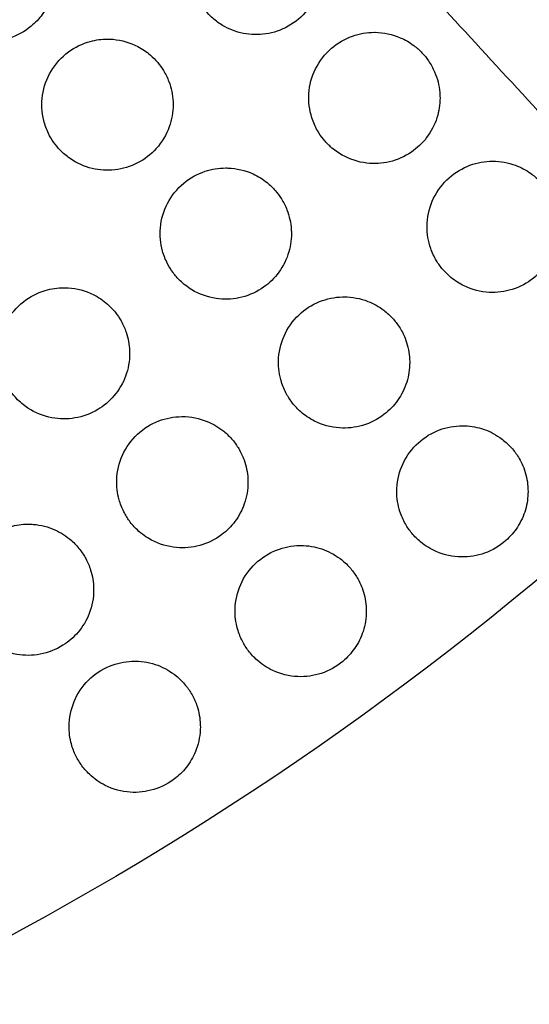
# Model space of a CAD drawing. Header units: millimetres. Extents: x -125 to 375, y 0 to 433.
# Tile 27 of 50: x 87 to 110, y 272 to 317. Entities that reach past the tile are written whole.
import ezdxf

# ---------------------------------------------------------------- set-up
doc = ezdxf.new("R2010")
doc.units = ezdxf.units.MM
doc.layers.add('Layer 01', color=18, linetype='Continuous', true_color=0x000000)

msp = doc.modelspace()

# ---------------------------------------------------------------- linework, layer by layer
at = {"layer": 'Layer 01', "extrusion": (0.138761, -0.24034, -0.96072)}
msp.add_arc((216.506, -300.819, -142.395), 139, 73.7656, 106.2344, dxfattribs=at)
at = {"layer": 'Layer 01'}
for points, degree in [([(0, 433.013, 76), (60.501, 367.083, 83.178), (121.001, 301.152, 90.355)], 2), ([(93.69, 313.022, 88.942), (93.69, 312.679, 88.975), (93.631, 312.337, 89.006), (93.516, 312.013, 89.035)], 3), ([(105.893, 313.331, 89.023), (105.893, 313.025, 89.055), (105.846, 312.721, 89.087), (105.754, 312.428, 89.117)], 3), ([(99.099, 307.127, 89.589), (99.099, 306.803, 89.621), (99.047, 306.48, 89.651), (98.943, 306.172, 89.679)], 3), ([(91.705, 301.653, 89.944), (91.705, 301.299, 89.976), (91.642, 300.947, 90.005), (91.519, 300.613, 90.031)], 3), ([(104.508, 301.233, 90.237), (104.508, 300.929, 90.266), (104.462, 300.626, 90.295), (104.37, 300.334, 90.322)], 3), ([(97.114, 295.759, 90.603), (97.114, 295.424, 90.633), (97.058, 295.09, 90.661), (96.947, 294.772, 90.686)], 3), ([(109.917, 295.339, 90.883), (109.917, 295.056, 90.911), (109.877, 294.773, 90.938), (109.798, 294.501, 90.963)], 3), ([(90.059, 290.84, 90.81), (90.059, 290.469, 90.841), (89.99, 290.101, 90.868), (89.856, 289.754, 90.892)], 3), ([(102.523, 289.865, 91.26), (102.523, 289.55, 91.288), (102.473, 289.236, 91.315), (102.375, 288.936, 91.34)], 3), ([(94.936, 284.575, 91.495), (94.936, 284.221, 91.524), (94.873, 283.869, 91.551), (94.75, 283.536, 91.574)], 3)]:
    msp.add_open_spline(points, degree=degree, dxfattribs=at)
for points, knots in [([(100.326, 318.265, 88.481), (100.198, 317.885, 88.52), (99.994, 317.535, 88.556), (99.474, 316.948, 88.614), (99.168, 316.713, 88.636), (98.503, 316.381, 88.665), (98.153, 316.279, 88.672), (97.454, 316.206, 88.674), (97.111, 316.229, 88.668), (96.446, 316.39, 88.646), (96.13, 316.527, 88.629), (95.683, 316.818, 88.595), (95.534, 316.938, 88.582), (95.29, 317.174, 88.556), (95.19, 317.286, 88.543), (95.004, 317.53, 88.517), (94.919, 317.662, 88.503), (94.737, 317.998, 88.468), (94.653, 318.207, 88.446), (94.487, 318.806, 88.384), (94.458, 319.205, 88.344), (94.556, 319.989, 88.266), (94.682, 320.367, 88.228), (95.073, 321.055, 88.161), (95.336, 321.357, 88.132), (95.943, 321.826, 88.087), (96.275, 321.996, 88.072), (96.908, 322.184, 88.055), (97.195, 322.226, 88.052), (97.484, 322.226, 88.053)], [0, 0, 0, 0, 1.211001, 1.211001, 2.363343, 2.363343, 3.449553, 3.449553, 4.476866, 4.476866, 5.507428, 5.507428, 6.082593, 6.082593, 6.53354, 6.53354, 7.008262, 7.008262, 7.686949, 7.686949, 8.884438, 8.884438, 10.075108, 10.075108, 11.271843, 11.271843, 12.386088, 12.386088, 13.256095, 13.256095, 13.256095, 13.256095]), ([(88.088, 317.858, 88.39), (87.994, 317.607, 88.412), (87.866, 317.37, 88.432), (87.561, 316.95, 88.466), (87.389, 316.767, 88.48), (86.906, 316.366, 88.508), (86.573, 316.182, 88.518), (85.876, 315.954, 88.525), (85.52, 315.904, 88.522), (84.827, 315.932, 88.504), (84.495, 316.002, 88.49), (83.897, 316.237, 88.455), (83.631, 316.392, 88.435), (83.257, 316.695, 88.399), (83.131, 316.817, 88.385), (82.923, 317.056, 88.358), (82.838, 317.17, 88.346), (82.677, 317.418, 88.32), (82.604, 317.554, 88.306), (82.447, 317.905, 88.271), (82.378, 318.125, 88.25), (82.261, 318.737, 88.192), (82.264, 319.133, 88.156), (82.421, 319.903, 88.09), (82.575, 320.27, 88.06), (83.017, 320.923, 88.009), (83.301, 321.204, 87.989), (83.94, 321.625, 87.962), (84.283, 321.769, 87.955), (84.854, 321.893, 87.954), (85.067, 321.916, 87.955), (85.281, 321.916, 87.959)], [0, 0, 0, 0, 0.809061, 0.809061, 1.562594, 1.562594, 2.69733, 2.69733, 3.769373, 3.769373, 4.782866, 4.782866, 5.70477, 5.70477, 6.233544, 6.233544, 6.660904, 6.660904, 7.125958, 7.125958, 7.820948, 7.820948, 9.005733, 9.005733, 10.192318, 10.192318, 11.383083, 11.383083, 12.493305, 12.493305, 13.139103, 13.139103, 13.139103, 13.139103]), ([(105.754, 312.428, 89.117), (105.65, 312.1, 89.151), (105.491, 311.792, 89.183), (105.087, 311.26, 89.236), (104.852, 311.036, 89.258), (104.281, 310.646, 89.294), (103.941, 310.496, 89.307), (103.242, 310.331, 89.319), (102.89, 310.311, 89.318), (102.148, 310.398, 89.303), (101.766, 310.522, 89.286), (101.232, 310.824, 89.251), (101.055, 310.95, 89.237), (100.774, 311.201, 89.209), (100.663, 311.318, 89.196), (100.462, 311.566, 89.169), (100.372, 311.697, 89.155), (100.187, 312.019, 89.121), (100.1, 312.215, 89.1), (99.921, 312.776, 89.042), (99.875, 313.152, 89.004), (99.925, 313.919, 88.927), (100.027, 314.303, 88.889), (100.378, 315.016, 88.818), (100.626, 315.337, 88.787), (101.212, 315.844, 88.738), (101.538, 316.034, 88.72), (102.213, 316.273, 88.699), (102.551, 316.331, 88.694), (102.893, 316.331, 88.695)], [0, 0, 0, 0, 1.039878, 1.039878, 2.012348, 2.012348, 3.122285, 3.122285, 4.172729, 4.172729, 5.36943, 5.36943, 6.021207, 6.021207, 6.506346, 6.506346, 6.984776, 6.984776, 7.628875, 7.628875, 8.76416, 8.76416, 9.952323, 9.952323, 11.162225, 11.162225, 12.288125, 12.288125, 13.315054, 13.315054, 13.315054, 13.315054]), ([(102.893, 316.331, 88.695), (102.903, 316.331, 88.695), (102.913, 316.331, 88.695), (103.321, 316.327, 88.697), (103.714, 316.244, 88.707), (104.299, 315.992, 88.736), (104.507, 315.871, 88.749), (104.831, 315.627, 88.776), (104.955, 315.516, 88.788), (105.177, 315.282, 88.813), (105.276, 315.161, 88.827), (105.475, 314.87, 88.858), (105.57, 314.699, 88.877), (105.776, 314.222, 88.928), (105.855, 313.907, 88.962), (105.889, 313.501, 89.005), (105.893, 313.416, 89.014), (105.893, 313.331, 89.023)], [13.315054, 13.315054, 13.315054, 13.315054, 13.345627, 13.345627, 14.542098, 14.542098, 15.262789, 15.262789, 15.764308, 15.764308, 16.235826, 16.235826, 16.827435, 16.827435, 17.803346, 17.803346, 18.060172, 18.060172, 18.060172, 18.060172]), ([(93.516, 312.013, 89.035), (93.385, 311.646, 89.068), (93.183, 311.308, 89.097), (92.68, 310.747, 89.141), (92.389, 310.523, 89.156), (91.741, 310.188, 89.175), (91.388, 310.081, 89.178), (90.681, 310.002, 89.171), (90.333, 310.023, 89.161), (89.631, 310.19, 89.131), (89.286, 310.344, 89.11), (88.812, 310.674, 89.069), (88.659, 310.805, 89.054), (88.414, 311.061, 89.025), (88.318, 311.18, 89.012), (88.141, 311.432, 88.985), (88.062, 311.566, 88.971), (87.902, 311.895, 88.938), (87.83, 312.093, 88.919), (87.685, 312.676, 88.862), (87.665, 313.07, 88.826), (87.779, 313.845, 88.758), (87.911, 314.219, 88.726), (88.317, 314.899, 88.671), (88.587, 315.198, 88.649), (89.208, 315.657, 88.617), (89.547, 315.82, 88.608), (90.162, 315.987, 88.603), (90.426, 316.022, 88.604), (90.69, 316.022, 88.608)], [0, 0, 0, 0, 1.175346, 1.175346, 2.27129, 2.27129, 3.370222, 3.370222, 4.410813, 4.410813, 5.541802, 5.541802, 6.149471, 6.149471, 6.609923, 6.609923, 7.079079, 7.079079, 7.713559, 7.713559, 8.893052, 8.893052, 10.078033, 10.078033, 11.28074, 11.28074, 12.401549, 12.401549, 13.19887, 13.19887, 13.19887, 13.19887]), ([(90.69, 316.022, 88.608), (90.775, 316.022, 88.609), (90.86, 316.018, 88.611), (91.342, 315.977, 88.622), (91.727, 315.865, 88.639), (92.285, 315.574, 88.675), (92.477, 315.443, 88.691), (92.772, 315.187, 88.72), (92.885, 315.074, 88.732), (93.084, 314.837, 88.758), (93.171, 314.715, 88.771), (93.348, 314.426, 88.801), (93.431, 314.256, 88.819), (93.609, 313.785, 88.867), (93.673, 313.475, 88.898), (93.689, 313.114, 88.933), (93.69, 313.068, 88.937), (93.69, 313.022, 88.942)], [13.19887, 13.19887, 13.19887, 13.19887, 13.455026, 13.455026, 14.65226, 14.65226, 15.349476, 15.349476, 15.831102, 15.831102, 16.283305, 16.283305, 16.852564, 16.852564, 17.804479, 17.804479, 17.943546, 17.943546, 17.943546, 17.943546]), ([(111.181, 306.594, 89.753), (111.092, 306.289, 89.785), (110.954, 305.999, 89.815), (110.606, 305.493, 89.866), (110.403, 305.275, 89.888), (109.879, 304.858, 89.928), (109.546, 304.682, 89.944), (108.852, 304.467, 89.961), (108.498, 304.422, 89.963), (107.748, 304.462, 89.952), (107.359, 304.561, 89.939), (106.784, 304.838, 89.906), (106.58, 304.968, 89.891), (106.26, 305.232, 89.861), (106.136, 305.354, 89.848), (105.916, 305.611, 89.82), (105.819, 305.745, 89.805), (105.626, 306.065, 89.771), (105.537, 306.255, 89.751), (105.355, 306.777, 89.697), (105.299, 307.119, 89.662), (105.305, 307.855, 89.587), (105.386, 308.244, 89.549), (105.693, 308.971, 89.476), (105.919, 309.303, 89.444), (106.474, 309.845, 89.391), (106.791, 310.056, 89.371), (107.468, 310.34, 89.344), (107.818, 310.419, 89.337), (108.216, 310.436, 89.337), (108.259, 310.437, 89.337), (108.302, 310.437, 89.337)], [0, 0, 0, 0, 0.960993, 0.960993, 1.854489, 1.854489, 2.977569, 2.977569, 4.041123, 4.041123, 5.236389, 5.236389, 5.96313, 5.96313, 6.486024, 6.486024, 6.984581, 6.984581, 7.615557, 7.615557, 8.654919, 8.654919, 9.840746, 9.840746, 11.039529, 11.039529, 12.177969, 12.177969, 13.247756, 13.247756, 13.376605, 13.376605, 13.376605, 13.376605]), ([(108.302, 310.437, 89.337), (108.656, 310.437, 89.338), (109.009, 310.374, 89.346), (109.588, 310.16, 89.371), (109.821, 310.037, 89.384), (110.181, 309.782, 89.412), (110.317, 309.667, 89.425), (110.556, 309.423, 89.451), (110.661, 309.298, 89.465), (110.868, 309.003, 89.497), (110.966, 308.83, 89.516), (111.171, 308.365, 89.566), (111.252, 308.063, 89.598), (111.296, 307.648, 89.642), (111.302, 307.543, 89.654), (111.302, 307.437, 89.665)], [13.376605, 13.376605, 13.376605, 13.376605, 14.445199, 14.445199, 15.235085, 15.235085, 15.772511, 15.772511, 16.264486, 16.264486, 16.861273, 16.861273, 17.800842, 17.800842, 18.121673, 18.121673, 18.121673, 18.121673]), ([(98.943, 306.172, 89.679), (98.831, 305.84, 89.709), (98.662, 305.529, 89.736), (98.24, 305.001, 89.779), (97.997, 304.782, 89.796), (97.412, 304.405, 89.821), (97.066, 304.263, 89.828), (96.359, 304.118, 89.828), (96.005, 304.108, 89.822), (95.264, 304.219, 89.797), (94.886, 304.355, 89.776), (94.353, 304.677, 89.735), (94.174, 304.816, 89.719), (93.894, 305.087, 89.688), (93.785, 305.211, 89.675), (93.593, 305.471, 89.647), (93.508, 305.607, 89.633), (93.339, 305.935, 89.599), (93.262, 306.129, 89.58), (93.112, 306.676, 89.526), (93.079, 307.035, 89.493), (93.145, 307.782, 89.425), (93.256, 308.162, 89.392), (93.62, 308.862, 89.334), (93.871, 309.175, 89.31), (94.464, 309.671, 89.273), (94.796, 309.856, 89.261), (95.458, 310.076, 89.251), (95.778, 310.127, 89.251), (96.099, 310.127, 89.256)], [0, 0, 0, 0, 1.057731, 1.057731, 2.036928, 2.036928, 3.151799, 3.151799, 4.208521, 4.208521, 5.40531, 5.40531, 6.086183, 6.086183, 6.581288, 6.581288, 7.064279, 7.064279, 7.693949, 7.693949, 8.775154, 8.775154, 9.958115, 9.958115, 11.153384, 11.153384, 12.285747, 12.285747, 13.253551, 13.253551, 13.253551, 13.253551]), ([(96.099, 310.127, 89.256), (96.131, 310.127, 89.257), (96.164, 310.127, 89.257), (96.594, 310.113, 89.265), (96.986, 310.021, 89.279), (97.578, 309.75, 89.314), (97.794, 309.616, 89.33), (98.124, 309.348, 89.361), (98.247, 309.229, 89.374), (98.463, 308.982, 89.401), (98.556, 308.856, 89.414), (98.741, 308.561, 89.446), (98.827, 308.39, 89.463), (99.007, 307.927, 89.511), (99.073, 307.627, 89.541), (99.097, 307.258, 89.577), (99.099, 307.192, 89.583), (99.099, 307.127, 89.589)], [13.253551, 13.253551, 13.253551, 13.253551, 13.350796, 13.350796, 14.549428, 14.549428, 15.312191, 15.312191, 15.828376, 15.828376, 16.301346, 16.301346, 16.878405, 16.878405, 17.801028, 17.801028, 17.99787, 17.99787, 17.99787, 17.99787]), ([(91.519, 300.613, 90.031), (91.396, 300.281, 90.056), (91.216, 299.974, 90.078), (90.774, 299.457, 90.11), (90.523, 299.245, 90.121), (89.924, 298.887, 90.134), (89.572, 298.757, 90.135), (88.857, 298.636, 90.123), (88.501, 298.64, 90.111), (87.762, 298.778, 90.076), (87.389, 298.928, 90.051), (86.862, 299.275, 90.005), (86.683, 299.425, 89.987), (86.409, 299.715, 89.954), (86.305, 299.846, 89.939), (86.124, 300.116, 89.911), (86.045, 300.256, 89.897), (85.893, 300.587, 89.864), (85.827, 300.781, 89.846), (85.704, 301.316, 89.797), (85.685, 301.662, 89.767), (85.771, 302.392, 89.709), (85.892, 302.768, 89.681), (86.274, 303.456, 89.635), (86.533, 303.761, 89.617), (87.141, 304.241, 89.594), (87.479, 304.418, 89.588), (88.122, 304.611, 89.59), (88.413, 304.653, 89.594), (88.705, 304.653, 89.602)], [0, 0, 0, 0, 1.066613, 1.066613, 2.04702, 2.04702, 3.166197, 3.166197, 4.228252, 4.228252, 5.428898, 5.428898, 6.130784, 6.130784, 6.632577, 6.632577, 7.1144, 7.1144, 7.731656, 7.731656, 8.77104, 8.77104, 9.949238, 9.949238, 11.14159, 11.14159, 12.279023, 12.279023, 13.159644, 13.159644, 13.159644, 13.159644]), ([(88.705, 304.653, 89.602), (88.768, 304.653, 89.604), (88.831, 304.651, 89.606), (89.293, 304.622, 89.62), (89.683, 304.518, 89.64), (90.276, 304.223, 89.681), (90.495, 304.075, 89.7), (90.823, 303.785, 89.734), (90.944, 303.658, 89.748), (91.15, 303.399, 89.776), (91.238, 303.268, 89.79), (91.408, 302.968, 89.821), (91.485, 302.796, 89.838), (91.64, 302.34, 89.882), (91.693, 302.049, 89.909), (91.704, 301.721, 89.938), (91.705, 301.687, 89.941), (91.705, 301.653, 89.944)], [13.159644, 13.159644, 13.159644, 13.159644, 13.350116, 13.350116, 14.551921, 14.551921, 15.345916, 15.345916, 15.872536, 15.872536, 16.346356, 16.346356, 16.913407, 16.913407, 17.801159, 17.801159, 17.903926, 17.903926, 17.903926, 17.903926]), ([(104.37, 300.334, 90.322), (104.276, 300.033, 90.349), (104.134, 299.748, 90.375), (103.78, 299.253, 90.417), (103.577, 299.041, 90.433), (103.049, 298.632, 90.463), (102.712, 298.46, 90.474), (102.01, 298.254, 90.481), (101.653, 298.215, 90.478), (100.9, 298.268, 90.458), (100.512, 298.375, 90.441), (99.928, 298.67, 90.402), (99.715, 298.814, 90.385), (99.39, 299.101, 90.352), (99.267, 299.231, 90.337), (99.054, 299.5, 90.308), (98.962, 299.637, 90.294), (98.784, 299.96, 90.26), (98.704, 300.148, 90.241), (98.547, 300.653, 90.191), (98.501, 300.978, 90.161), (98.518, 301.694, 90.094), (98.604, 302.08, 90.06), (98.92, 302.801, 89.998), (99.15, 303.129, 89.972), (99.712, 303.666, 89.93), (100.035, 303.874, 89.916), (100.72, 304.15, 89.9), (101.074, 304.223, 89.898), (101.457, 304.233, 89.903), (101.483, 304.233, 89.903), (101.508, 304.233, 89.904)], [0, 0, 0, 0, 0.954137, 0.954137, 1.833887, 1.833887, 2.963251, 2.963251, 4.034189, 4.034189, 5.233136, 5.233136, 6.004787, 6.004787, 6.541102, 6.541102, 7.040042, 7.040042, 7.654759, 7.654759, 8.637727, 8.637727, 9.818277, 9.818277, 11.013485, 11.013485, 12.15844, 12.15844, 13.235642, 13.235642, 13.312009, 13.312009, 13.312009, 13.312009]), ([(101.508, 304.233, 89.904), (101.881, 304.233, 89.909), (102.251, 304.163, 89.921), (102.858, 303.927, 89.952), (103.1, 303.791, 89.969), (103.467, 303.512, 90.001), (103.603, 303.388, 90.015), (103.837, 303.131, 90.043), (103.937, 303.001, 90.057), (104.132, 302.701, 90.089), (104.221, 302.529, 90.107), (104.403, 302.074, 90.153), (104.472, 301.784, 90.183), (104.504, 301.404, 90.22), (104.508, 301.318, 90.228), (104.508, 301.233, 90.237)], [13.312009, 13.312009, 13.312009, 13.312009, 14.435916, 14.435916, 15.270429, 15.270429, 15.823863, 15.823863, 16.318455, 16.318455, 16.903194, 16.903194, 17.798236, 17.798236, 18.056451, 18.056451, 18.056451, 18.056451]), ([(96.947, 294.772, 90.686), (96.846, 294.482, 90.709), (96.7, 294.208, 90.73), (96.346, 293.734, 90.762), (96.145, 293.533, 90.774), (95.617, 293.135, 90.794), (95.275, 292.967, 90.799), (94.565, 292.772, 90.795), (94.205, 292.739, 90.787), (93.45, 292.806, 90.758), (93.064, 292.921, 90.737), (92.472, 293.234, 90.692), (92.252, 293.391, 90.672), (91.923, 293.701, 90.635), (91.802, 293.838, 90.62), (91.597, 294.118, 90.59), (91.511, 294.259, 90.575), (91.347, 294.583, 90.543), (91.275, 294.768, 90.525), (91.141, 295.255, 90.48), (91.105, 295.562, 90.453), (91.13, 296.259, 90.394), (91.22, 296.642, 90.365), (91.544, 297.357, 90.313), (91.777, 297.682, 90.292), (92.347, 298.214, 90.262), (92.674, 298.419, 90.253), (93.368, 298.687, 90.249), (93.726, 298.756, 90.252), (94.095, 298.759, 90.261), (94.105, 298.759, 90.261), (94.114, 298.759, 90.262)], [0, 0, 0, 0, 0.928593, 0.928593, 1.780474, 1.780474, 2.916382, 2.916382, 3.994647, 3.994647, 5.19703, 5.19703, 6.010368, 6.010368, 6.559924, 6.559924, 7.058093, 7.058093, 7.655332, 7.655332, 8.583299, 8.583299, 9.758423, 9.758423, 10.95031, 10.95031, 12.102476, 12.102476, 13.187384, 13.187384, 13.215068, 13.215068, 13.215068, 13.215068]), ([(94.114, 298.759, 90.262), (94.504, 298.759, 90.272), (94.891, 298.683, 90.288), (95.523, 298.424, 90.327), (95.776, 298.273, 90.346), (96.15, 297.97, 90.382), (96.285, 297.838, 90.398), (96.513, 297.568, 90.427), (96.608, 297.434, 90.441), (96.789, 297.13, 90.473), (96.87, 296.958, 90.49), (97.035, 296.503, 90.535), (97.094, 296.213, 90.562), (97.112, 295.866, 90.593), (97.114, 295.813, 90.598), (97.114, 295.759, 90.603)], [13.215068, 13.215068, 13.215068, 13.215068, 14.390313, 14.390313, 15.272335, 15.272335, 15.841462, 15.841462, 16.337552, 16.337552, 16.909201, 16.909201, 17.797762, 17.797762, 17.959527, 17.959527, 17.959527, 17.959527]), ([(109.798, 294.501, 90.963), (109.715, 294.217, 90.99), (109.591, 293.947, 91.014), (109.281, 293.472, 91.055), (109.103, 293.266, 91.072), (108.614, 292.836, 91.106), (108.285, 292.642, 91.119), (107.589, 292.393, 91.131), (107.232, 292.334, 91.13), (106.474, 292.345, 91.115), (106.081, 292.43, 91.1), (105.461, 292.701, 91.063), (105.223, 292.848, 91.045), (104.862, 293.145, 91.011), (104.727, 293.28, 90.995), (104.496, 293.559, 90.965), (104.398, 293.7, 90.95), (104.21, 294.029, 90.916), (104.127, 294.217, 90.897), (103.966, 294.713, 90.848), (103.917, 295.027, 90.818), (103.917, 295.733, 90.752), (103.994, 296.121, 90.717), (104.295, 296.849, 90.653), (104.518, 297.183, 90.626), (105.069, 297.732, 90.582), (105.388, 297.948, 90.566), (106.071, 298.239, 90.549), (106.424, 298.32, 90.546), (106.828, 298.338, 90.55), (106.873, 298.339, 90.55), (106.917, 298.339, 90.551)], [0, 0, 0, 0, 0.890507, 0.890507, 1.709601, 1.709601, 2.849435, 2.849435, 3.930705, 3.930705, 5.129346, 5.129346, 5.967427, 5.967427, 6.539668, 6.539668, 7.059608, 7.059608, 7.680881, 7.680881, 8.633105, 8.633105, 9.814546, 9.814546, 11.009897, 11.009897, 12.159077, 12.159077, 13.241353, 13.241353, 13.374852, 13.374852, 13.374852, 13.374852]), ([(106.917, 298.339, 90.551), (107.214, 298.339, 90.555), (107.51, 298.295, 90.563), (108.09, 298.117, 90.588), (108.37, 297.982, 90.605), (108.787, 297.693, 90.638), (108.939, 297.564, 90.653), (109.196, 297.297, 90.682), (109.304, 297.164, 90.697), (109.51, 296.861, 90.729), (109.603, 296.69, 90.747), (109.794, 296.239, 90.794), (109.869, 295.952, 90.823), (109.911, 295.552, 90.862), (109.917, 295.445, 90.873), (109.917, 295.339, 90.883)], [13.374852, 13.374852, 13.374852, 13.374852, 14.269954, 14.269954, 15.199981, 15.199981, 15.799105, 15.799105, 16.316553, 16.316553, 16.904147, 16.904147, 17.795032, 17.795032, 18.11832, 18.11832, 18.11832, 18.11832]), ([(89.856, 289.754, 90.892), (89.734, 289.442, 90.913), (89.562, 289.152, 90.93), (89.146, 288.663, 90.953), (88.913, 288.462, 90.961), (88.334, 288.099, 90.967), (87.981, 287.961, 90.964), (87.26, 287.826, 90.946), (86.9, 287.823, 90.932), (86.154, 287.952, 90.891), (85.778, 288.099, 90.864), (85.226, 288.452, 90.813), (85.029, 288.617, 90.792), (84.734, 288.936, 90.755), (84.625, 289.078, 90.739), (84.44, 289.369, 90.709), (84.362, 289.517, 90.694), (84.217, 289.859, 90.662), (84.156, 290.056, 90.644), (84.053, 290.579, 90.599), (84.042, 290.91, 90.573), (84.137, 291.622, 90.521), (84.263, 291.996, 90.497), (84.655, 292.677, 90.459), (84.918, 292.978, 90.446), (85.533, 293.451, 90.433), (85.876, 293.623, 90.432), (86.508, 293.802, 90.441), (86.783, 293.84, 90.448), (87.059, 293.84, 90.458)], [0, 0, 0, 0, 1.009136, 1.009136, 1.930877, 1.930877, 3.061932, 3.061932, 4.137202, 4.137202, 5.341026, 5.341026, 6.113549, 6.113549, 6.652347, 6.652347, 7.154662, 7.154662, 7.774367, 7.774367, 8.764994, 8.764994, 9.940966, 9.940966, 11.131355, 11.131355, 12.274966, 12.274966, 13.107375, 13.107375, 13.107375, 13.107375]), ([(87.059, 293.84, 90.458), (87.141, 293.84, 90.461), (87.223, 293.837, 90.465), (87.644, 293.802, 90.483), (87.976, 293.717, 90.502), (88.561, 293.455, 90.544), (88.815, 293.291, 90.566), (89.184, 292.967, 90.606), (89.315, 292.827, 90.622), (89.533, 292.545, 90.652), (89.623, 292.407, 90.667), (89.791, 292.096, 90.698), (89.864, 291.922, 90.715), (90.007, 291.468, 90.757), (90.054, 291.181, 90.782), (90.059, 290.875, 90.808), (90.059, 290.858, 90.809), (90.059, 290.84, 90.81)], [13.107375, 13.107375, 13.107375, 13.107375, 13.354226, 13.354226, 14.379654, 14.379654, 15.284555, 15.284555, 15.861932, 15.861932, 16.359919, 16.359919, 16.927467, 16.927467, 17.79817, 17.79817, 17.850867, 17.850867, 17.850867, 17.850867]), ([(102.375, 288.936, 91.34), (102.285, 288.658, 91.362), (102.155, 288.395, 91.382), (101.836, 287.935, 91.415), (101.654, 287.736, 91.428), (101.157, 287.32, 91.451), (100.822, 287.134, 91.459), (100.117, 286.902, 91.46), (99.756, 286.852, 91.454), (98.997, 286.884, 91.429), (98.605, 286.981, 91.41), (97.985, 287.273, 91.366), (97.744, 287.432, 91.345), (97.385, 287.751, 91.308), (97.254, 287.893, 91.292), (97.032, 288.184, 91.26), (96.94, 288.33, 91.245), (96.767, 288.663, 91.211), (96.692, 288.852, 91.193), (96.553, 289.341, 91.147), (96.515, 289.646, 91.12), (96.535, 290.342, 91.061), (96.623, 290.727, 91.03), (96.943, 291.445, 90.977), (97.173, 291.772, 90.955), (97.74, 292.307, 90.924), (98.066, 292.515, 90.914), (98.759, 292.788, 90.908), (99.117, 292.859, 90.91), (99.493, 292.865, 90.919), (99.508, 292.865, 90.919), (99.523, 292.865, 90.92)], [0, 0, 0, 0, 0.880106, 0.880106, 1.686469, 1.686469, 2.830349, 2.830349, 3.916729, 3.916729, 5.117918, 5.117918, 5.983591, 5.983591, 6.56537, 6.56537, 7.086039, 7.086039, 7.698366, 7.698366, 8.621289, 8.621289, 9.79892, 9.79892, 10.991241, 10.991241, 12.144072, 12.144072, 13.23102, 13.23102, 13.276043, 13.276043, 13.276043, 13.276043]), ([(99.523, 292.865, 90.92), (99.851, 292.865, 90.928), (100.177, 292.811, 90.94), (100.789, 292.603, 90.974), (101.071, 292.454, 90.994), (101.486, 292.142, 91.031), (101.635, 292.005, 91.047), (101.882, 291.726, 91.078), (101.984, 291.589, 91.092), (102.175, 291.28, 91.125), (102.261, 291.106, 91.142), (102.431, 290.657, 91.187), (102.493, 290.375, 91.214), (102.52, 290.014, 91.247), (102.523, 289.939, 91.253), (102.523, 289.865, 91.26)], [13.276043, 13.276043, 13.276043, 13.276043, 14.264442, 14.264442, 15.22031, 15.22031, 15.82903, 15.82903, 16.344, 16.344, 16.926071, 16.926071, 17.794146, 17.794146, 18.019376, 18.019376, 18.019376, 18.019376]), ([(94.75, 283.536, 91.574), (94.652, 283.27, 91.592), (94.517, 283.02, 91.608), (94.194, 282.583, 91.631), (94.014, 282.396, 91.64), (93.513, 281.994, 91.654), (93.172, 281.815, 91.655), (92.459, 281.599, 91.645), (92.095, 281.557, 91.634), (91.334, 281.609, 91.6), (90.945, 281.715, 91.576), (90.322, 282.029, 91.526), (90.078, 282.201, 91.502), (89.721, 282.542, 91.461), (89.593, 282.692, 91.444), (89.381, 282.994, 91.412), (89.294, 283.144, 91.396), (89.135, 283.481, 91.364), (89.069, 283.67, 91.346), (88.951, 284.152, 91.303), (88.924, 284.448, 91.279), (88.963, 285.133, 91.227), (89.06, 285.514, 91.201), (89.398, 286.222, 91.158), (89.637, 286.542, 91.142), (90.217, 287.064, 91.122), (90.55, 287.263, 91.119), (91.24, 287.514, 91.124), (91.587, 287.575, 91.131), (91.936, 287.575, 91.144)], [0, 0, 0, 0, 0.853065, 0.853065, 1.633444, 1.633444, 2.782327, 2.782327, 3.874501, 3.874501, 5.078269, 5.078269, 5.975222, 5.975222, 6.567712, 6.567712, 7.089362, 7.089362, 7.692523, 7.692523, 8.585699, 8.585699, 9.759552, 9.759552, 10.949197, 10.949197, 12.106428, 12.106428, 13.157022, 13.157022, 13.157022, 13.157022]), ([(91.936, 287.575, 91.144), (91.95, 287.575, 91.144), (91.964, 287.575, 91.145), (92.323, 287.57, 91.158), (92.664, 287.506, 91.175), (93.293, 287.27, 91.216), (93.577, 287.107, 91.24), (93.989, 286.772, 91.281), (94.135, 286.626, 91.298), (94.373, 286.333, 91.331), (94.471, 286.189, 91.346), (94.649, 285.871, 91.378), (94.726, 285.694, 91.395), (94.874, 285.243, 91.438), (94.924, 284.963, 91.463), (94.935, 284.645, 91.489), (94.936, 284.61, 91.492), (94.936, 284.575, 91.495)], [13.157022, 13.157022, 13.157022, 13.157022, 13.198558, 13.198558, 14.237051, 14.237051, 15.220183, 15.220183, 15.838922, 15.838922, 16.361265, 16.361265, 16.940593, 16.940593, 17.795185, 17.795185, 17.900706, 17.900706, 17.900706, 17.900706])]:
    msp.add_open_spline(points, degree=3, knots=knots, dxfattribs=at)

doc.saveas('drawing.dxf')
